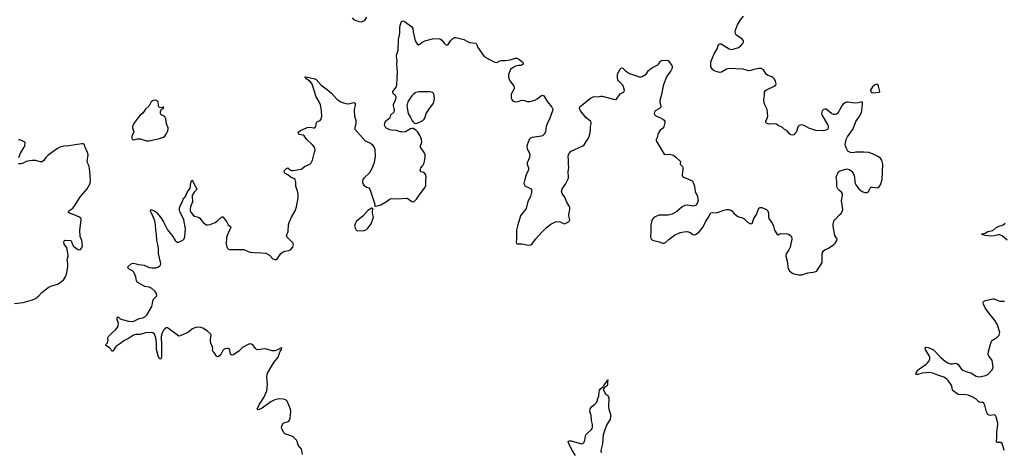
# Model space of a CAD drawing. Header units: inches. Extents: x 1682510 to 1839368, y 640758 to 791543.
# Tile 180 of 186: x 1797328 to 1812545, y 764222 to 770898. Entities that reach past the tile are written whole.
import ezdxf

# ---------------------------------------------------------------- set-up
doc = ezdxf.new("R2010")
doc.units = ezdxf.units.IN
doc.header["$MEASUREMENT"] = 0
for name, color, linetype in [('B7796', 7, 'Continuous'), ('B8706', 7, 'Continuous'), ('B8707', 7, 'Continuous'), ('B8716', 7, 'Continuous')]:
    doc.layers.add(name, color=color, linetype=linetype)

msp = doc.modelspace()

# ---------------------------------------------------------------- linework, layer by layer
at = {"layer": 'B7796', "color": 6, "elevation": 800}
msp.add_lwpolyline([(1799430, 769655), (1799390, 769653), (1799358, 769630), (1799329, 769571), (1799270, 769517), (1799230, 769456), (1799190, 769423), (1799165, 769395), (1799086, 769290), (1799070, 769250), (1799073, 769230), (1799094, 769170), (1799088, 769150), (1799066, 769114), (1799060, 769090), (1799060, 769070), (1799070, 769048), (1799090, 769042), (1799150, 769058), (1799190, 769058), (1799290, 769031), (1799330, 769029), (1799490, 769062), (1799550, 769087), (1799570, 769103), (1799590, 769131), (1799616, 769184), (1799623, 769210), (1799622, 769230), (1799599, 769290), (1799586, 769370), (1799570, 769397), (1799550, 769413), (1799515, 769430), (1799504, 769450), (1799505, 769475), (1799515, 769505), (1799522, 769518), (1799548, 769530), (1799546, 769534), (1799550, 769534), (1799554, 769550), (1799542, 769550), (1799538, 769542), (1799510, 769537), (1799490, 769543), (1799481, 769550), (1799472, 769570), (1799470, 769630), (1799450, 769649)], close=True, dxfattribs=at)
at = {"layer": 'B7796', "color": 6}
for points, elevation in [([(1797250, 766518), (1797384, 766536), (1797525, 766575), (1797570, 766595), (1797625, 766635), (1797672, 766690), (1797770, 766767), (1797810, 766788), (1797910, 766818), (1797967, 766853), (1798009, 766891), (1798042, 766938), (1798059, 766990), (1798073, 767090), (1798074, 767130), (1798062, 767190), (1798077, 767250), (1798076, 767270), (1798055, 767375), (1798014, 767434), (1798011, 767469), (1798018, 767490), (1798030, 767496), (1798112, 767492), (1798130, 767470), (1798143, 767430), (1798155, 767410), (1798190, 767378), (1798230, 767354), (1798250, 767348), (1798270, 767354), (1798290, 767379), (1798297, 767410), (1798296, 767450), (1798288, 767490), (1798263, 767550), (1798258, 767650), (1798279, 767810), (1798277, 767830), (1798253, 767853), (1798197, 767877), (1798100, 767910), (1798078, 767930), (1798085, 767950), (1798148, 767992), (1798170, 768013), (1798270, 768167), (1798373, 768287), (1798416, 768370), (1798420, 768430), (1798407, 768607), (1798394, 768650), (1798374, 768690), (1798370, 768710), (1798386, 768810), (1798377, 768850), (1798342, 768930), (1798330, 768970), (1798310, 768983), (1798290, 768982), (1798090, 768952), (1798010, 768947), (1797950, 768932), (1797910, 768910), (1797770, 768808), (1797731, 768770), (1797698, 768722), (1797670, 768706), (1797650, 768705), (1797570, 768726), (1797515, 768725), (1797430, 768710), (1797370, 768680), (1797350, 768675), (1797310, 768676)], 800), ([(1797314, 768770), (1797340, 768840), (1797397, 768930), (1797405, 768950), (1797414, 768990), (1797408, 769008), (1797354, 769034), (1797330, 769042), (1797310, 769042)], 800), ([(1800000, 766125), (1799929, 766071), (1799810, 766018), (1799790, 766016), (1799767, 766027), (1799630, 766134), (1799610, 766141), (1799590, 766141), (1799570, 766129), (1799550, 766105), (1799530, 766066), (1799516, 766010), (1799520, 765870), (1799518, 765690), (1799510, 765661), (1799490, 765663), (1799470, 765712), (1799444, 765810), (1799442, 765910), (1799430, 765990), (1799410, 766043), (1799388, 766068), (1799370, 766072), (1799270, 766063), (1799190, 766038), (1799122, 766038), (1799089, 766031), (1799010, 765978), (1798938, 765942), (1798870, 765892), (1798829, 765871), (1798801, 765839), (1798770, 765781), (1798750, 765785), (1798735, 765815), (1798716, 765836), (1798659, 765870), (1798666, 765890), (1798684, 765910), (1798695, 765950), (1798689, 765970), (1798692, 765990), (1798702, 766010), (1798761, 766070), (1798810, 766111), (1798836, 766144), (1798850, 766170), (1798855, 766210), (1798835, 766270), (1798832, 766290), (1798837, 766303), (1798850, 766313), (1798882, 766282), (1798910, 766270), (1799010, 766246), (1799050, 766242), (1799090, 766248), (1799175, 766285), (1799230, 766298), (1799262, 766310), (1799298, 766350), (1799369, 766470), (1799376, 766490), (1799385, 766555), (1799396, 766584), (1799445, 766635), (1799444, 766670), (1799433, 766690), (1799417, 766710), (1799372, 766750), (1799330, 766768), (1799260, 766780), (1799145, 766845), (1799134, 766870), (1799125, 766930), (1799090, 767001), (1799070, 767023), (1799020, 767050), (1799001, 767070), (1799006, 767090), (1799049, 767131), (1799079, 767141), (1799110, 767138), (1799170, 767119), (1799250, 767112), (1799330, 767075), (1799370, 767067), (1799430, 767070), (1799462, 767078), (1799488, 767092), (1799502, 767110), (1799507, 767130), (1799506, 767154), (1799474, 767290), (1799475, 767370), (1799465, 767430), (1799445, 767490), (1799442, 767590), (1799433, 767650), (1799429, 767731), (1799415, 767795), (1799382, 767882), (1799355, 767930), (1799348, 767950), (1799350, 767961), (1799355, 767966), (1799370, 767964), (1799410, 767949), (1799433, 767933), (1799450, 767915), (1799502, 767850), (1799550, 767781), (1799610, 767655), (1799696, 767550), (1799730, 767492), (1799741, 767481), (1799766, 767466), (1799790, 767466), (1799850, 767494), (1799870, 767517), (1799881, 767550), (1799890, 767670), (1799864, 767810), (1799807, 767930), (1799800, 767950), (1799798, 767990), (1799810, 768027), (1799840, 768080), (1799855, 768130), (1799888, 768170), (1799919, 768241), (1799962, 768298), (1799969, 768331), (1799972, 768388), (1799990, 768424), (1799998, 768418), (1800000, 768414)], 700), ([(1800000, 768195), (1799996, 768190), (1799994, 768150), (1800000, 768106)], 700), ([(1800000, 768085), (1799969, 768010), (1799963, 767983), (1799965, 767950), (1799974, 767930), (1800000, 767895)], 700)]:
    msp.add_lwpolyline(points, dxfattribs=dict(at, elevation=elevation))
at = {"layer": 'B8706', "color": 6}
for points, elevation in [([(1800000, 767895), (1800010, 767881), (1800030, 767867), (1800091, 767851), (1800110, 767834), (1800170, 767762), (1800190, 767746), (1800214, 767734), (1800230, 767732), (1800270, 767739), (1800350, 767767), (1800390, 767798), (1800450, 767855), (1800470, 767855), (1800526, 767786), (1800551, 767731), (1800587, 767707), (1800589, 767690), (1800568, 767652), (1800534, 767570), (1800524, 767530), (1800521, 767441), (1800530, 767391), (1800543, 767363), (1800573, 767353), (1800790, 767353), (1800861, 767321), (1800892, 767312), (1800945, 767305), (1801070, 767302), (1801130, 767294), (1801190, 767263), (1801241, 767210), (1801270, 767197), (1801290, 767198), (1801310, 767212), (1801365, 767290), (1801389, 767310), (1801433, 767327), (1801490, 767337), (1801517, 767350), (1801547, 767390), (1801559, 767430), (1801552, 767450), (1801542, 767462), (1801470, 767530), (1801455, 767550), (1801453, 767570), (1801476, 767630), (1801484, 767730), (1801495, 767770), (1801531, 767850), (1801584, 767950), (1801604, 768010), (1801631, 768150), (1801631, 768210), (1801623, 768250), (1801594, 768330), (1801596, 768390), (1801585, 768430), (1801567, 768447), (1801524, 768464), (1801470, 768505), (1801427, 768530), (1801414, 768550), (1801421, 768570), (1801450, 768602), (1801470, 768611), (1801510, 768582), (1801530, 768573), (1801550, 768571), (1801681, 768590), (1801690, 768594), (1801730, 768634), (1801810, 768667), (1801833, 768690), (1801851, 768729), (1801885, 768855), (1801892, 768890), (1801884, 768930), (1801850, 768970), (1801764, 769050), (1801724, 769104), (1801710, 769116), (1801647, 769127), (1801641, 769130), (1801634, 769150), (1801644, 769170), (1801667, 769190), (1801770, 769236), (1801810, 769242), (1801870, 769229), (1801890, 769231), (1801903, 769250), (1801915, 769310), (1801930, 769328), (1801970, 769343), (1801984, 769356), (1801997, 769403), (1801994, 769490), (1801975, 769585), (1801956, 769630), (1801910, 769709), (1801850, 769902), (1801820, 769940), (1801752, 769990), (1801747, 770000)], 700), ([(1801823, 770000), (1801890, 769984), (1801910, 769974), (1801987, 769890), (1802082, 769822), (1802145, 769765), (1802230, 769672), (1802290, 769632), (1802330, 769615), (1802390, 769601), (1802430, 769603), (1802490, 769618), (1802513, 769610), (1802514, 769574), (1802496, 769510), (1802495, 769490), (1802502, 769410), (1802523, 769343), (1802521, 769290), (1802508, 769232), (1802510, 769210), (1802667, 769027), (1802750, 768991), (1802773, 768973), (1802806, 768926), (1802815, 768895), (1802822, 768790), (1802804, 768696), (1802784, 768636), (1802740, 768540), (1802650, 768460), (1802630, 768430), (1802624, 768410), (1802624, 768390), (1802630, 768370), (1802646, 768346), (1802690, 768313), (1802722, 768302), (1802740, 768281), (1802816, 768050), (1802814, 768030), (1802822, 768022), (1802830, 768022), (1802910, 768043), (1802999, 768090), (1803037, 768123), (1803070, 768141), (1803150, 768133), (1803230, 768140), (1803310, 768142), (1803333, 768133), (1803390, 768093), (1803410, 768086), (1803430, 768095), (1803463, 768130), (1803503, 768190), (1803584, 768296), (1803604, 768336), (1803603, 768410), (1803610, 768470), (1803604, 768504), (1803585, 768530), (1803570, 768540), (1803532, 768552), (1803517, 768570), (1803530, 768610), (1803557, 768650), (1803577, 768690), (1803594, 768770), (1803593, 768810), (1803577, 768850), (1803525, 768930), (1803524, 768950), (1803542, 769010), (1803539, 769050), (1803530, 769081), (1803513, 769113), (1803480, 769160), (1803450, 769193), (1803410, 769219), (1803390, 769219), (1803370, 769213), (1803290, 769169), (1803270, 769164), (1803230, 769165), (1803208, 769168), (1803150, 769189), (1803072, 769192), (1803050, 769197), (1802989, 769230), (1802974, 769250), (1802966, 769270), (1802970, 769302), (1802984, 769330), (1803002, 769350), (1803053, 769387), (1803063, 769430), (1803111, 769469), (1803120, 769490), (1803115, 769530), (1803103, 769570), (1803104, 769590), (1803142, 769670), (1803147, 769710), (1803136, 769730), (1803107, 769750), (1803093, 769770), (1803097, 769790), (1803144, 769856), (1803158, 769890), (1803164, 770000)], 700), ([(1804886, 770000), (1804890, 769986), (1804908, 769950), (1804964, 769870), (1804972, 769850), (1804972, 769830), (1804926, 769750), (1804922, 769730), (1804924, 769690), (1804938, 769658), (1804960, 769640), (1804990, 769629), (1805030, 769634), (1805090, 769657), (1805130, 769651), (1805170, 769637), (1805210, 769636), (1805290, 769655), (1805324, 769676), (1805390, 769730), (1805410, 769734), (1805430, 769723), (1805485, 769630), (1805554, 769550), (1805565, 769530), (1805567, 769510), (1805563, 769490), (1805523, 769377), (1805478, 769290), (1805463, 769250), (1805452, 769170), (1805434, 769130), (1805411, 769109), (1805390, 769102), (1805250, 769081), (1805221, 769070), (1805200, 769050), (1805173, 768967), (1805167, 768930), (1805169, 768909), (1805176, 768890), (1805202, 768850), (1805214, 768810), (1805207, 768770), (1805173, 768690), (1805172, 768670), (1805193, 768610), (1805193, 768590), (1805189, 768570), (1805158, 768502), (1805134, 768430), (1805122, 768370), (1805128, 768350), (1805141, 768330), (1805190, 768310), (1805226, 768286), (1805236, 768270), (1805239, 768230), (1805224, 768170), (1805182, 768090), (1805155, 767985), (1805147, 767970), (1805110, 767930), (1805069, 767870), (1805025, 767730), (1805006, 767650), (1805007, 767510), (1805003, 767470), (1805007, 767447), (1805020, 767440), (1805090, 767439), (1805190, 767418), (1805230, 767422), (1805250, 767437), (1805299, 767510), (1805407, 767630), (1805470, 767692), (1805538, 767742), (1805610, 767780), (1805650, 767786), (1805679, 767779), (1805730, 767751), (1805750, 767747), (1805810, 767781), (1805825, 767795), (1805830, 767810), (1805816, 767870), (1805816, 767890), (1805831, 767970), (1805830, 767994), (1805815, 768030), (1805780, 768090), (1805757, 768150), (1805710, 768216), (1805701, 768250), (1805711, 768290), (1805761, 768359), (1805808, 768450), (1805812, 768468), (1805807, 768550), (1805817, 768617), (1805809, 768670), (1805809, 768729), (1805803, 768790), (1805815, 768830), (1805851, 768869), (1806030, 768950), (1806050, 768969), (1806090, 769023), (1806119, 769070), (1806142, 769130), (1806150, 769190), (1806148, 769250), (1806161, 769290), (1806162, 769310), (1806152, 769330), (1806082, 769382), (1805996, 769490), (1805979, 769530), (1805985, 769555), (1806150, 769688), (1806190, 769710), (1806210, 769713), (1806268, 769708), (1806310, 769719), (1806330, 769718), (1806503, 769670), (1806532, 769668), (1806550, 769672), (1806606, 769754), (1806659, 769781), (1806669, 769790), (1806675, 769810), (1806650, 769890), (1806586, 769950), (1806574, 769970), (1806567, 770000)], 700), ([(1807320, 770000), (1807283, 769910), (1807263, 769830), (1807254, 769766), (1807221, 769650), (1807222, 769622), (1807237, 769570), (1807235, 769550), (1807217, 769530), (1807150, 769490), (1807137, 769470), (1807136, 769450), (1807150, 769422), (1807170, 769407), (1807230, 769384), (1807270, 769363), (1807288, 769350), (1807301, 769330), (1807300, 769310), (1807291, 769289), (1807280, 769230), (1807229, 769191), (1807210, 769170), (1807191, 769130), (1807187, 769090), (1807166, 769050), (1807166, 769030), (1807224, 768924), (1807290, 768822), (1807310, 768817), (1807370, 768823), (1807430, 768806), (1807470, 768779), (1807536, 768716), (1807539, 768710), (1807538, 768670), (1807570, 768630), (1807577, 768610), (1807577, 768583), (1807564, 768510), (1807567, 768487), (1807581, 768470), (1807645, 768445), (1807721, 768410), (1807730, 768401), (1807756, 768330), (1807765, 768245), (1807805, 768170), (1807813, 768110), (1807797, 768063), (1807770, 768033), (1807755, 768025), (1807730, 768021), (1807650, 768037), (1807610, 768032), (1807568, 768012), (1807484, 767936), (1807410, 767899), (1807350, 767881), (1807250, 767883), (1807210, 767879), (1807170, 767867), (1807130, 767844), (1807098, 767802), (1807082, 767730), (1807084, 767630), (1807075, 767550), (1807082, 767522), (1807091, 767510), (1807110, 767498), (1807210, 767472), (1807270, 767450), (1807290, 767450), (1807310, 767460), (1807366, 767510), (1807450, 767572), (1807534, 767614), (1807590, 767626), (1807650, 767628), (1807690, 767615), (1807730, 767584), (1807750, 767579), (1807770, 767581), (1807790, 767591), (1807834, 767630), (1807890, 767703), (1807930, 767790), (1807974, 767850), (1808010, 767916), (1808030, 767924), (1808090, 767918), (1808110, 767921), (1808210, 767959), (1808250, 767968), (1808290, 767971), (1808310, 767965), (1808334, 767950), (1808370, 767906), (1808410, 767871), (1808454, 767850), (1808490, 767845), (1808525, 767825), (1808574, 767774), (1808610, 767751), (1808630, 767747), (1808649, 767751), (1808673, 767830), (1808715, 767890), (1808744, 767976), (1808752, 767988), (1808770, 767999), (1808799, 768001), (1808870, 767971), (1808891, 767950), (1808902, 767910), (1808900, 767850), (1808905, 767830), (1808959, 767759), (1808980, 767710), (1808996, 767650), (1809030, 767591), (1809050, 767578), (1809090, 767598), (1809190, 767594), (1809221, 767581), (1809254, 767550), (1809262, 767510), (1809234, 767386), (1809216, 767344), (1809176, 767284), (1809168, 767250), (1809195, 767150), (1809200, 767070), (1809224, 767024), (1809263, 766990), (1809290, 766977), (1809370, 766959), (1809417, 766963), (1809510, 766994), (1809590, 767002), (1809630, 767013), (1809650, 767024), (1809690, 767082), (1809728, 767150), (1809730, 767270), (1809736, 767304), (1809751, 767329), (1809770, 767344), (1809830, 767373), (1809909, 767430), (1809930, 767450), (1809958, 767490), (1809961, 767510), (1809926, 767570), (1809899, 767710), (1809898, 767750), (1809910, 767791), (1809924, 767810), (1810000, 767886)], 700), ([(1810000, 769502), (1809994, 769490), (1809970, 769455), (1809950, 769440), (1809930, 769435), (1809910, 769437), (1809877, 769450), (1809790, 769516), (1809770, 769519), (1809750, 769511), (1809732, 769490), (1809724, 769470), (1809722, 769450), (1809727, 769430), (1809816, 769270), (1809823, 769250), (1809825, 769230), (1809816, 769210), (1809789, 769191), (1809750, 769181), (1809630, 769190), (1809524, 769224), (1809450, 769266), (1809410, 769274), (1809377, 769263), (1809355, 769245), (1809332, 769170), (1809310, 769140), (1809290, 769123), (1809270, 769118), (1809250, 769119), (1809228, 769130), (1809190, 769181), (1809150, 769206), (1809116, 769236), (1809050, 769267), (1809025, 769285), (1809010, 769291), (1808906, 769286), (1808877, 769297), (1808862, 769310), (1808860, 769330), (1808887, 769390), (1808891, 769411), (1808881, 769510), (1808842, 769582), (1808833, 769613), (1808831, 769669), (1808840, 769730), (1808839, 769781), (1808854, 769806), (1808870, 769818), (1808990, 769870), (1809012, 769890), (1809018, 769910), (1809010, 769950), (1808987, 769987), (1808971, 770000)], 700), ([(1810000, 768261), (1809989, 768270), (1809973, 768290), (1809961, 768310), (1809956, 768330), (1809956, 768404), (1809949, 768470), (1809974, 768530), (1809990, 768551), (1810000, 768559)], 700), ([(1800000, 768414), (1800022, 768362), (1800068, 768290), (1800062, 768270), (1800025, 768235), (1800000, 768195)], 700), ([(1800000, 768106), (1800002, 768090), (1800000, 768085)], 700), ([(1801697, 764190), (1801691, 764251), (1801683, 764270), (1801631, 764330), (1801614, 764390), (1801604, 764410), (1801567, 764450), (1801536, 764470), (1801425, 764505), (1801410, 764523), (1801379, 764590), (1801376, 764610), (1801395, 764665), (1801410, 764679), (1801467, 764690), (1801482, 764698), (1801500, 764720), (1801510, 764750), (1801517, 764850), (1801513, 764890), (1801464, 765010), (1801442, 765030), (1801402, 765042), (1801350, 765047), (1801310, 765041), (1801270, 765030), (1801210, 765000), (1801075, 764905), (1801030, 764880), (1801010, 764877), (1800999, 764890), (1801030, 764956), (1801102, 765070), (1801148, 765170), (1801156, 765270), (1801147, 765390), (1801158, 765442), (1801171, 765470), (1801211, 765529), (1801254, 765606), (1801323, 765690), (1801355, 765785), (1801373, 765810), (1801379, 765830), (1801374, 765834), (1801352, 765830), (1801342, 765818), (1801304, 765796), (1801270, 765787), (1801230, 765787), (1801150, 765811), (1801110, 765817), (1801010, 765804), (1800990, 765810), (1800970, 765826), (1800930, 765880), (1800910, 765893), (1800890, 765895), (1800867, 765890), (1800770, 765839), (1800715, 765785), (1800630, 765725), (1800610, 765722), (1800590, 765732), (1800581, 765750), (1800577, 765797), (1800570, 765814), (1800550, 765822), (1800530, 765822), (1800490, 765813), (1800470, 765791), (1800441, 765739), (1800418, 765710), (1800390, 765697), (1800368, 765708), (1800346, 765746), (1800321, 765770), (1800308, 765790), (1800313, 765830), (1800309, 765850), (1800284, 765904), (1800277, 765930), (1800277, 765963), (1800287, 766027), (1800279, 766050), (1800231, 766090), (1800156, 766136), (1800129, 766149), (1800093, 766153), (1800050, 766147), (1800010, 766133), (1800000, 766125)], 700), ([(1805919, 764170), (1805870, 764247), (1805814, 764350), (1805804, 764390), (1805822, 764398), (1805850, 764400), (1806010, 764354), (1806030, 764357), (1806050, 764379), (1806061, 764410), (1806070, 764470), (1806078, 764490), (1806101, 764519), (1806165, 764575), (1806175, 764590), (1806180, 764610), (1806180, 764650), (1806165, 764715), (1806162, 764790), (1806142, 764850), (1806146, 764894), (1806169, 764930), (1806217, 764963), (1806246, 764994), (1806262, 765050), (1806281, 765090), (1806283, 765150), (1806290, 765179), (1806310, 765208), (1806343, 765237), (1806349, 765250), (1806361, 765259), (1806390, 765303), (1806404, 765310), (1806410, 765345), (1806417, 765337), (1806412, 765310), (1806414, 765270), (1806406, 765250), (1806363, 765217), (1806348, 765190), (1806384, 765124), (1806410, 765102), (1806431, 765070), (1806434, 765050), (1806428, 764930), (1806435, 764890), (1806461, 764810), (1806461, 764770), (1806453, 764730), (1806426, 764694), (1806398, 764642), (1806360, 764540), (1806348, 764492), (1806334, 764350), (1806312, 764250), (1806315, 764215)], 600)]:
    msp.add_lwpolyline(points, dxfattribs=dict(at, elevation=elevation))
at = {"layer": 'B8706', "color": 6, "elevation": 700}
for points in [[(1803550, 769787), (1803497, 769783), (1803450, 769774), (1803415, 769750), (1803390, 769723), (1803351, 769670), (1803328, 769630), (1803312, 769570), (1803333, 769450), (1803370, 769390), (1803386, 769350), (1803406, 769326), (1803430, 769301), (1803450, 769295), (1803470, 769299), (1803557, 769343), (1803579, 769361), (1803590, 769378), (1803611, 769450), (1803649, 769510), (1803723, 769610), (1803736, 769650), (1803738, 769690), (1803730, 769750), (1803720, 769770), (1803710, 769777), (1803670, 769786)], [(1802770, 767988), (1802710, 767954), (1802630, 767867), (1802531, 767790), (1802511, 767750), (1802505, 767710), (1802517, 767670), (1802530, 767648), (1802550, 767640), (1802650, 767643), (1802690, 767662), (1802710, 767679), (1802750, 767730), (1802760, 767750), (1802794, 767850), (1802793, 767873), (1802781, 767910), (1802782, 767950), (1802788, 767970), (1802786, 767986)]]:
    msp.add_lwpolyline(points, close=True, dxfattribs=at)
at = {"layer": 'B8707', "color": 6, "elevation": 700}
for points in [[(1802690, 770939), (1802650, 770878), (1802617, 770863), (1802599, 770861), (1802530, 770879), (1802498, 770898), (1802470, 770929)], [(1808971, 770000), (1808950, 770016), (1808895, 770035), (1808871, 770051), (1808826, 770126), (1808790, 770144), (1808750, 770143), (1808672, 770128), (1808630, 770114), (1808591, 770111), (1808507, 770133), (1808290, 770143), (1808250, 770133), (1808172, 770088), (1808150, 770083), (1808126, 770086), (1808062, 770110), (1808034, 770130), (1808012, 770172), (1808007, 770210), (1808012, 770250), (1808060, 770370), (1808108, 770450), (1808130, 770513), (1808150, 770526), (1808170, 770523), (1808293, 770450), (1808330, 770437), (1808370, 770446), (1808438, 770470), (1808470, 770490), (1808506, 770530), (1808515, 770550), (1808513, 770570), (1808500, 770590), (1808470, 770616), (1808412, 770652), (1808397, 770670), (1808387, 770710), (1808395, 770750), (1808422, 770818), (1808466, 770894), (1808513, 770950)], [(1803164, 770000), (1803169, 770090), (1803158, 770210), (1803162, 770270), (1803152, 770330), (1803153, 770350), (1803177, 770430), (1803184, 770590), (1803204, 770690), (1803203, 770770), (1803209, 770811), (1803230, 770871), (1803250, 770881), (1803290, 770860), (1803389, 770789), (1803402, 770762), (1803409, 770710), (1803442, 770570), (1803470, 770526), (1803490, 770511), (1803510, 770518), (1803549, 770550), (1803590, 770570), (1803710, 770602), (1803790, 770610), (1803823, 770603), (1803849, 770589), (1803890, 770535), (1803910, 770515), (1803930, 770506), (1803950, 770516), (1803986, 770574), (1804017, 770603), (1804050, 770622), (1804070, 770624), (1804190, 770590), (1804250, 770559), (1804287, 770547), (1804374, 770534), (1804390, 770519), (1804410, 770470), (1804507, 770330), (1804590, 770282), (1804670, 770244), (1804690, 770239), (1804710, 770242), (1804750, 770265), (1804770, 770270), (1804830, 770267), (1804910, 770277), (1804990, 770303), (1805010, 770303), (1805050, 770284), (1805093, 770250), (1805110, 770230), (1805111, 770210), (1805090, 770194), (1805072, 770190), (1805030, 770191), (1804990, 770183), (1804943, 770157), (1804915, 770130), (1804885, 770050), (1804882, 770010), (1804886, 770000)], [(1806567, 770000), (1806565, 770005), (1806567, 770050), (1806580, 770090), (1806610, 770137), (1806630, 770156), (1806650, 770148), (1806689, 770109), (1806750, 770070), (1806890, 770019), (1806910, 770013), (1806930, 770014), (1806950, 770021), (1807010, 770055), (1807047, 770113), (1807070, 770136), (1807110, 770162), (1807190, 770202), (1807204, 770216), (1807230, 770259), (1807250, 770268), (1807330, 770273), (1807350, 770267), (1807407, 770190), (1807413, 770170), (1807413, 770150), (1807392, 770110), (1807332, 770028), (1807320, 770000)], [(1801747, 770000), (1801745, 770005), (1801734, 770010), (1801750, 770017), (1801823, 770000)]]:
    msp.add_lwpolyline(points, dxfattribs=at)
at = {"layer": 'B8716', "color": 6, "elevation": 700}
msp.add_lwpolyline([(1810570, 769903), (1810539, 769890), (1810510, 769863), (1810479, 769810), (1810484, 769784), (1810495, 769775), (1810510, 769771), (1810610, 769781), (1810619, 769790), (1810603, 769870), (1810590, 769897)], close=True, dxfattribs=at)
at = {"layer": 'B8716', "color": 6}
for points, elevation in [([(1810000, 768559), (1810010, 768566), (1810110, 768595), (1810147, 768587), (1810173, 768573), (1810190, 768556), (1810208, 768528), (1810230, 768471), (1810235, 768390), (1810248, 768348), (1810298, 768290), (1810330, 768261), (1810350, 768246), (1810390, 768232), (1810427, 768233), (1810440, 768240), (1810450, 768250), (1810468, 768292), (1810490, 768311), (1810510, 768312), (1810584, 768304), (1810607, 768313), (1810630, 768348), (1810659, 768430), (1810668, 768670), (1810654, 768730), (1810630, 768762), (1810590, 768788), (1810510, 768827), (1810450, 768848), (1810370, 768856), (1810250, 768853), (1810210, 768845), (1810169, 768849), (1810129, 768869), (1810105, 768910), (1810089, 768950), (1810086, 768974), (1810103, 769050), (1810123, 769090), (1810210, 769213), (1810251, 769329), (1810302, 769398), (1810336, 769464), (1810342, 769490), (1810346, 769554), (1810355, 769595), (1810356, 769616), (1810350, 769628), (1810285, 769615), (1810230, 769610), (1810130, 769625), (1810110, 769626), (1810090, 769620), (1810050, 769591), (1810032, 769568), (1810000, 769502)], 700), ([(1810000, 767886), (1810017, 767903), (1810040, 767940), (1810051, 767971), (1810030, 768110), (1810042, 768190), (1810042, 768210), (1810030, 768236), (1810000, 768261)], 700), ([(1812590, 767497), (1812510, 767563), (1812470, 767580), (1812450, 767580), (1812390, 767561), (1812343, 767557), (1812249, 767570), (1812194, 767590), (1812250, 767602), (1812293, 767627), (1812370, 767643), (1812416, 767684), (1812450, 767706), (1812530, 767731), (1812561, 767759)], 600), ([(1812550, 764253), (1812540, 764270), (1812510, 764356), (1812490, 764371), (1812430, 764375), (1812423, 764390), (1812432, 764450), (1812430, 764530), (1812446, 764650), (1812445, 764670), (1812418, 764770), (1812410, 764790), (1812390, 764801), (1812330, 764792), (1812310, 764794), (1812290, 764807), (1812270, 764844), (1812245, 764950), (1812230, 764981), (1812210, 764994), (1812170, 764991), (1812150, 765000), (1812115, 765035), (1812070, 765069), (1811986, 765106), (1811930, 765116), (1811850, 765111), (1811830, 765116), (1811809, 765129), (1811753, 765170), (1811743, 765183), (1811734, 765250), (1811678, 765330), (1811650, 765355), (1811610, 765380), (1811516, 765410), (1811442, 765442), (1811395, 765455), (1811277, 765443), (1811210, 765424), (1811190, 765424), (1811179, 765430), (1811181, 765450), (1811210, 765490), (1811232, 765510), (1811339, 765581), (1811360, 765600), (1811386, 765634), (1811394, 765666), (1811393, 765690), (1811386, 765710), (1811328, 765810), (1811324, 765836), (1811330, 765843), (1811337, 765843), (1811370, 765838), (1811410, 765826), (1811450, 765802), (1811565, 765685), (1811630, 765629), (1811670, 765601), (1811713, 765587), (1811750, 765587), (1811790, 765598), (1811810, 765594), (1811830, 765577), (1811880, 765510), (1811906, 765490), (1811950, 765471), (1812028, 765448), (1812110, 765395), (1812150, 765388), (1812187, 765393), (1812255, 765405), (1812290, 765424), (1812352, 765490), (1812367, 765510), (1812374, 765530), (1812365, 765610), (1812358, 765638), (1812339, 765670), (1812304, 765704), (1812297, 765730), (1812302, 765778), (1812330, 765890), (1812347, 765930), (1812362, 765950), (1812430, 765995), (1812464, 766030), (1812473, 766050), (1812474, 766070), (1812439, 766190), (1812402, 766250), (1812299, 766379), (1812250, 766449), (1812225, 766510), (1812221, 766530), (1812225, 766550), (1812253, 766567), (1812368, 766592), (1812390, 766588), (1812443, 766563), (1812470, 766556), (1812550, 766553)], 600)]:
    msp.add_lwpolyline(points, dxfattribs=dict(at, elevation=elevation))

doc.saveas('drawing.dxf')
